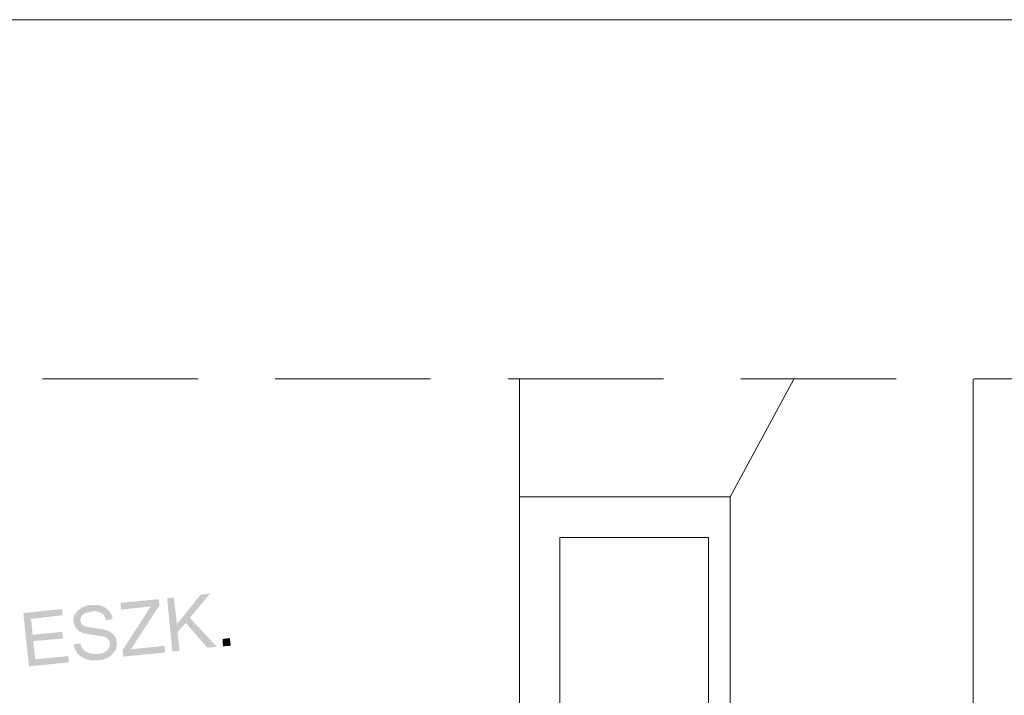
# Model space of a CAD drawing. Header units: millimetres. Extents: x -1256 to 4744, y -2264 to 706.
# Tile 51 of 62: x 3001 to 3403, y 394 to 670. Entities that reach past the tile are written whole.
import ezdxf

# ---------------------------------------------------------------- set-up
doc = ezdxf.new("R2010")
doc.units = ezdxf.units.MM
doc.header["$LTSCALE"] = 0.2
doc.layers.add('C00-00-00', color=7, linetype='Continuous')

msp = doc.modelspace()

# ---------------------------------------------------------------- hatches: boundary and pattern name
at = {"layer": 'C00-00-00'}
h = msp.add_hatch(color=256, dxfattribs=at)
h.dxf.hatch_style = 2
h.paths.add_polyline_path([(3078.407, 435.753), (3074.599, 435.331), (3064.863, 423.268), (3065.072, 419.877), (3068.459, 423.69), (3070.152, 425.804)])
h = msp.add_hatch(color=256, dxfattribs=at)
h.dxf.hatch_style = 2
h.paths.add_polyline_path([(3029.726, 431.098), (3029.513, 431.098), (3028.879, 430.885), (3028.245, 430.885), (3027.607, 430.672), (3026.973, 430.464), (3026.552, 430.251), (3025.914, 430.038), (3025.492, 429.617), (3025.071, 429.404), (3024.646, 428.979), (3024.224, 428.77), (3024.011, 428.557), (3023.586, 427.923), (3023.373, 427.498), (3022.952, 427.077), (3022.739, 426.443), (3022.739, 426.017), (3022.527, 425.383), (3022.527, 424.115), (3022.739, 423.477), (3022.952, 422.843), (3023.165, 422.422), (3023.373, 421.784), (3023.799, 421.362), (3024.224, 420.937), (3024.646, 420.515), (3024.858, 420.303), (3025.28, 420.09), (3025.705, 419.877), (3026.339, 419.669), (3026.76, 419.456), (3027.398, 419.456), (3028.032, 419.243), (3028.666, 419.031), (3029.513, 419.031), (3030.147, 418.822), (3030.994, 418.822), (3031.841, 418.609), (3032.475, 418.609), (3033.113, 418.397), (3033.747, 418.397), (3034.381, 418.184), (3034.806, 418.184), (3035.228, 417.975), (3035.653, 417.763), (3035.862, 417.763), (3036.5, 417.341), (3036.708, 416.916), (3037.134, 416.494), (3037.346, 415.856), (3037.346, 415.435), (3037.555, 415.01), (3037.346, 414.376), (3037.346, 413.954), (3036.921, 413.32), (3036.708, 412.895), (3036.287, 412.469), (3035.862, 412.261), (3035.44, 411.835), (3034.806, 411.623), (3034.381, 411.41), (3033.747, 411.201), (3033.113, 411.201), (3032.475, 410.989), (3025.28, 410.142), (3025.705, 409.929), (3025.914, 409.721), (3026.339, 409.508), (3026.76, 409.295), (3027.186, 409.083), (3027.607, 408.874), (3028.245, 408.661), (3028.879, 408.661), (3029.3, 408.448), (3033.113, 408.448), (3033.747, 408.661), (3034.381, 408.661), (3035.019, 408.874), (3035.653, 409.083), (3036.074, 409.295), (3036.708, 409.508), (3037.134, 409.929), (3037.555, 410.142), (3037.981, 410.567), (3038.402, 410.989), (3038.827, 411.41), (3039.249, 412.048), (3039.674, 412.469), (3039.883, 412.895), (3040.095, 413.529), (3040.095, 414.167), (3040.308, 414.588), (3040.308, 415.222), (3040.095, 415.856), (3040.095, 416.916), (3039.883, 417.341), (3039.674, 417.975), (3039.249, 418.397), (3039.04, 418.822), (3038.615, 419.243), (3038.193, 419.669), (3037.768, 419.877), (3037.134, 420.303), (3036.708, 420.515), (3036.074, 420.724), (3035.44, 420.937), (3035.228, 420.937), (3034.594, 421.149), (3034.172, 421.149), (3033.534, 421.362), (3032.9, 421.362), (3032.266, 421.571), (3031.628, 421.571), (3030.994, 421.784), (3029.935, 421.784), (3029.088, 421.996), (3028.454, 421.996), (3028.032, 422.209), (3027.398, 422.422), (3026.973, 422.422), (3026.552, 422.63), (3026.126, 423.056), (3025.705, 423.477), (3025.492, 424.115), (3025.28, 424.536), (3025.28, 425.383), (3025.492, 425.804), (3025.705, 426.443), (3026.126, 426.864), (3026.552, 427.289), (3026.973, 427.498), (3027.607, 427.923), (3028.032, 427.923), (3028.666, 428.136), (3029.3, 428.345), (3029.935, 428.345), (3036.5, 429.191), (3036.074, 429.617), (3035.653, 429.825), (3035.44, 430.038), (3035.019, 430.251), (3034.594, 430.464), (3033.96, 430.672), (3033.534, 430.885), (3032.9, 430.885), (3032.266, 431.098), (3030.36, 431.098)])
h = msp.add_hatch(color=256, dxfattribs=at)
h.dxf.hatch_style = 2
h.paths.add_polyline_path([(3057.451, 433.425), (3041.789, 431.944), (3042.001, 429.191), (3054.277, 430.464), (3054.068, 430.251), (3053.643, 429.825), (3053.43, 429.404), (3053.009, 428.77), (3052.375, 427.923), (3052.375, 427.711), (3042.636, 412.682), (3042.848, 409.929), (3059.991, 411.623), (3059.783, 414.376), (3045.814, 412.895), (3047.082, 414.588), (3057.664, 430.885)])
h = msp.add_hatch(color=256, dxfattribs=at)
h.dxf.hatch_style = 2
h.paths.add_polyline_path([(3063.591, 434.063), (3060.838, 433.85), (3062.957, 412.048), (3065.919, 412.261), (3065.072, 419.877), (3064.863, 423.268)])
h = msp.add_hatch(color=256, dxfattribs=at)
h.dxf.hatch_style = 2
h.paths.add_polyline_path([(3017.872, 429.404), (3001.996, 427.711), (3004.324, 405.908), (3020.625, 407.602), (3020.412, 410.142), (3006.864, 408.874), (3006.017, 416.282), (3018.293, 417.341), (3017.872, 420.09), (3005.809, 418.822), (3005.171, 425.383), (3018.084, 426.864)])
h = msp.add_hatch(color=256, dxfattribs=at)
h.dxf.hatch_style = 2
h.paths.add_polyline_path([(3036.5, 429.191), (3029.935, 428.345), (3030.573, 428.557), (3031.207, 428.557), (3031.841, 428.345), (3032.475, 428.345), (3032.9, 428.136), (3033.534, 427.923), (3033.96, 427.711), (3034.381, 427.498), (3034.806, 427.077), (3035.228, 426.443), (3035.44, 426.017), (3035.653, 425.383), (3035.862, 424.749), (3038.615, 425.383), (3038.402, 425.596), (3038.402, 426.23), (3038.193, 426.864), (3037.981, 427.289), (3037.555, 427.923), (3037.346, 428.345), (3036.921, 428.77)])
h = msp.add_hatch(color=256, dxfattribs=at)
h.dxf.hatch_style = 2
h.paths.add_polyline_path([(3070.152, 425.804), (3068.459, 423.69), (3077.352, 413.529), (3081.16, 413.954)])
h = msp.add_hatch(color=256, dxfattribs=at)
h.dxf.hatch_style = 2
h.paths.add_polyline_path([(3025.492, 415.435), (3022.739, 415.01), (3022.739, 414.167), (3022.952, 413.529), (3023.165, 413.108), (3023.373, 412.469), (3023.799, 412.048), (3024.011, 411.41), (3024.433, 410.989), (3024.858, 410.567), (3025.28, 410.142), (3032.475, 410.989), (3030.573, 410.989), (3029.935, 411.201), (3029.513, 411.201), (3028.879, 411.41), (3028.454, 411.623), (3027.82, 411.835), (3027.607, 412.048), (3026.973, 412.261), (3026.76, 412.682), (3026.339, 413.108), (3025.914, 413.742), (3025.705, 414.167), (3025.492, 414.801)])
h = msp.add_hatch(color=256, dxfattribs=at)
h.dxf.hatch_style = 2
h.paths.add_polyline_path([(3086.874, 414.376), (3083.7, 414.167), (3083.487, 417.129), (3086.453, 417.55)])

# ---------------------------------------------------------------- linework, layer by layer
at = {"layer": 'C00-00-00', "lineweight": 0}
for points in [[(4707.82, -2229.342), (4707.82, 670.495), (-1107.103, 670.495), (-1107.103, -2229.342)], [(3204.987, 343.254), (3204.987, 475.336), (3291.133, 475.336), (3291.133, 343.254), (3282.244, 343.254), (3282.244, 458.614), (3221.496, 458.614), (3221.496, 343.254)]]:
    msp.add_lwpolyline(points, close=True, dxfattribs=at)
for points in [[(3073.331, 523.596), (3009.83, 523.596)], [(3168.578, 523.596), (3105.077, 523.596)], [(3263.829, 523.596), (3200.328, 523.596)], [(3204.987, 523.383), (3204.987, 475.336)], [(3317.169, 523.383), (3291.133, 475.336)], [(3359.08, 523.596), (3295.579, 523.596)], [(3390.618, 343.254), (3390.618, 523.383)], [(3454.327, 523.596), (3390.826, 523.596)]]:
    msp.add_lwpolyline(points, dxfattribs=at)

doc.saveas('drawing.dxf')
